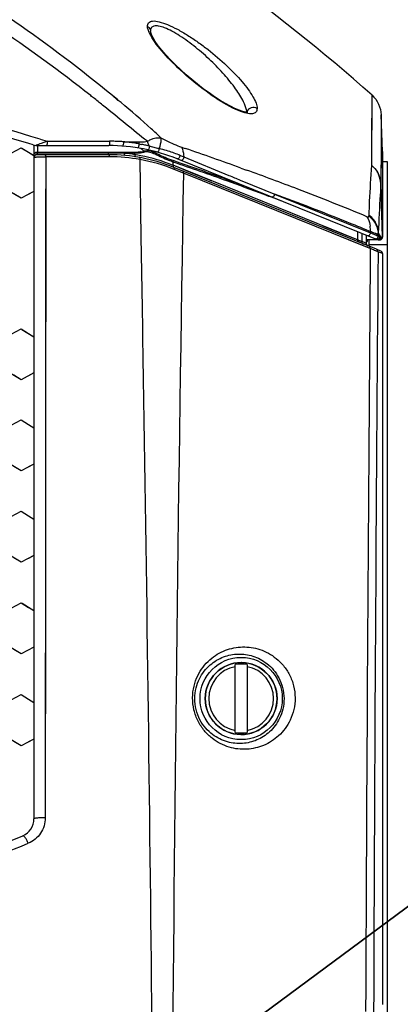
# Model space of a CAD drawing. Header units: millimetres. Extents: x 0 to 420, y 0 to 297.
# Tile 27 of 117: x 143.22 to 151.56, y 105.25 to 126.8. Entities that reach past the tile are written whole.
import ezdxf

# ---------------------------------------------------------------- set-up
doc = ezdxf.new("R2010")
doc.units = ezdxf.units.MM
doc.header["$LTSCALE"] = 23.1
doc.linetypes.add('DASHED', pattern=[0.2, 0.1, -0.1])
doc.layers.get('0').update_dxf_attribs({"linetype": 'CONTINUOUS'})
for name, color, linetype in [('02___PRT_ALL_AXES', 7, 'CONTINUOUS'), ('06___PRT_ALL_SURFS', 7, 'CONTINUOUS'), ('DIM_PILOTEES', 7, 'CONTINUOUS')]:
    doc.layers.add(name, color=color, linetype=linetype)
doc.styles.get("Standard").update_dxf_attribs({"font": 'txt', "width": 0.7})
doc.dimstyles.new('DIMSTYLE_5', dxfattribs={"dimtxt": 2.5, "dimasz": 3.5, "dimexe": 2, "dimexo": 0, "dimtad": 1, "dimdsep": 46, "dimtxsty": 'Standard', "dimblk": '_FILLED', "dimblk1": '_FILLED', "dimblk2": '_FILLED', "dimcen": 0.09, "dimazin": 2, "dimtp": 0.3, "dimtm": 0.3, "dimtfac": 1, "dimtmove": 0, "dimatfit": 2, "dimldrblk": '_FILLED', "dimfxl": 0, "dimtolj": 1, "dimarcsym": 0})
doc.dimstyles.new('DIMSTYLE_6', dxfattribs={"dimtxt": 2.5, "dimasz": 3.5, "dimexe": 2, "dimexo": 0, "dimtad": 1, "dimdec": 0, "dimlfac": 5, "dimdsep": 46, "dimtxsty": 'Standard', "dimblk": '_FILLED', "dimblk1": '_FILLED', "dimblk2": '_FILLED', "dimcen": 0.09, "dimazin": 2, "dimtp": 0.5, "dimtm": 0.5, "dimtfac": 1, "dimtdec": 0, "dimtofl": 0, "dimtmove": 0, "dimatfit": 3, "dimldrblk": '_FILLED', "dimfxl": 0, "dimtolj": 1, "dimarcsym": 0})

# ---------------------------------------------------------------- blocks, each defined once
blk = doc.blocks.new('_FILLED')
at = {"color": 0, "linetype": 'ByBlock'}
blk.add_solid([(0, 0), (-1, 0.1429), (-1, -0.1429)], dxfattribs=at)
blk = doc.blocks.new('*D12')
at = {"layer": 'DIM_PILOTEES', "color": 2, "linetype": 'Continuous'}
for p, q in [((124.376, 87.151), (177.724, 126.633)), ((165.609, 117.667), (124.376, 87.151)), ((83.142, 56.634), (124.376, 87.151))]:
    blk.add_line(p, q, dxfattribs=at)
at = {"layer": 'DIM_PILOTEES', "color": 2, "linetype": 'Continuous', "xscale": 3.5, "yscale": 3.5, "zscale": 3.5}
for p, rotation in [((165.609, 117.667), 36.504704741), ((83.142, 56.634), 216.504704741)]:
    blk.add_blockref('_FILLED', p, dxfattribs=dict(at, rotation=rotation))
at = {"layer": 'DIM_PILOTEES', "color": 2, "linetype": 'Continuous', "insert": (167.444, 122.913), "char_height": 2.5, "width": 15.71429, "attachment_point": 1, "rotation": 36.5047, "line_spacing_factor": 0.9}
blk.add_mtext('{\\ftxt;\\W0.0001;\\H0.0001;\\~}{\\ftxt;\\W0.7857142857;\\H2.5; }{\\ftxt;\\W0.0001;\\H0.0001;\\~}{\\ftxt;\\W0.0001;\\H0.0001;\\~}{\\ftxt;\\W1.3333333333;\\H2.5; }{\\ftxt;\\W0.0001;\\H0.0001;\\~}{\\ftxt;\\W0.0001;\\H0.0001;\\~}{\\ftxt;\\W2.0714285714;\\H2.5; }{\\ftxt;\\W0.0001;\\H0.0001;\\~}', dxfattribs=at)
blk = doc.blocks.new('*D13')
at = {"layer": 'DIM_PILOTEES', "color": 2, "linetype": 'Continuous'}
blk.add_line((169.503, 98.871), (196.227, 108.991), dxfattribs=at)
at = {"layer": 'DIM_PILOTEES', "color": 2, "linetype": 'Continuous', "xscale": 3.5, "yscale": 3.5, "zscale": 3.5, "rotation": 200.7412763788}
blk.add_blockref('_FILLED', (169.503, 98.871), dxfattribs=at)
at = {"layer": 'DIM_PILOTEES', "color": 2, "linetype": 'Continuous', "insert": (183.096, 107.36), "char_height": 2.5, "width": 19.28571, "attachment_point": 1, "rotation": 20.7413, "line_spacing_factor": 0.9}
blk.add_mtext('{\\ftxt;\\W0.0001;\\H0.0001;\\~}{\\ftxt;\\W3.0714285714;\\H2.5; }{\\ftxt;\\W0.0001;\\H0.0001;\\~}{\\ftxt;\\W0.0001;\\H0.0001;\\~}{\\ftxt;\\W2.0714285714;\\H2.5; }{\\ftxt;\\W0.0001;\\H0.0001;\\~}', dxfattribs=at)

msp = doc.modelspace()

# ---------------------------------------------------------------- linework, layer by layer
at = {"color": 7, "linetype": 'Continuous'}
for p, q in [((145.3625, 125.0477), (145.2553, 125.1383)), ((145.2933, 125.1082), (145.2559, 125.1388)), ((145.3646, 125.0496), (145.2933, 125.1082)), ((150.9372, 123.6094), (150.9448, 125.1451)), ((148.1997, 124.7567), (148.1995, 124.7539)), ((148.2208, 124.7771), (148.2214, 124.7773)), ((151.1454, 124.7181), (151.142, 124.0418)), ((151.1454, 124.7179), (151.142, 124.0422)), ((151.1734, 123.916), (151.1454, 124.7181)), ((143.6751, 124.1826), (143.8232, 124.1393)), ((143.6754, 124.184), (143.8232, 124.1392)), ((143.8232, 124.1393), (144.9731, 124.1388)), ((144.9731, 124.1388), (145.191, 124.1385)), ((145.4939, 124.1269), (145.6616, 124.1252)), ((145.6616, 124.1252), (145.8292, 124.1234)), ((145.8291, 124.1231), (145.8319, 124.1108)), ((142.9285, 123.8212), (143.2556, 123.9956)), ((143.2556, 123.9956), (143.4193, 123.8984)), ((143.2556, 123.9956), (143.2736, 123.9849)), ((143.2736, 123.985), (143.5246, 123.8359)), ((143.4193, 123.8984), (143.5368, 123.8286)), ((143.5193, 124.0609), (143.4227, 124.0899)), ((143.5368, 124.0561), (143.5368, 109.3107)), ((143.5826, 124.0512), (143.5747, 124.0484)), ((143.6108, 124.0446), (143.6107, 123.892)), ((143.6344, 124.0439), (145.1757, 124.0439)), ((145.8756, 123.9821), (145.8846, 123.9745)), ((145.8756, 123.9821), (145.8846, 123.9745)), ((145.9307, 123.9359), (145.9519, 123.9182)), ((146.101, 124.0238), (146.2413, 123.9886)), ((146.2413, 123.9886), (146.2558, 123.985)), ((146.7706, 124.01), (146.8503, 123.9825)), ((151.142, 124.0422), (151.1378, 123.2041)), ((151.142, 124.0418), (151.1412, 123.8852)), ((151.1734, 123.916), (151.1734, 122.0529)), ((145.1756, 123.8439), (143.5968, 123.8439)), ((145.1583, 123.8813), (143.6127, 123.8802)), ((143.7931, 123.7976), (143.7835, 109.3324)), ((145.1937, 123.7978), (143.7931, 123.7976)), ((151.027, 121.994), (146.674, 123.7527)), ((146.7335, 123.8309), (146.7583, 123.8209)), ((146.7583, 123.8209), (146.8055, 123.8017)), ((146.8055, 123.8017), (146.8183, 123.7964)), ((146.8182, 123.7963), (147.8071, 123.3913)), ((151.1412, 123.8753), (151.1378, 123.2039)), ((148.0711, 123.5522), (148.1953, 123.5072)), ((143.2556, 122.8909), (142.9293, 123.0849)), ((143.5368, 123.0408), (143.2556, 122.8909)), ((143.5368, 123.0408), (143.2556, 122.8909)), ((143.5368, 123.0408), (143.4185, 122.9777)), ((151.1375, 123.2053), (151.1379, 123.2039)), ((151.1506, 122.7841), (151.1375, 123.2053)), ((151.1379, 123.2039), (151.1524, 122.7361)), ((143.2556, 122.8909), (143.0927, 122.9879)), ((148.7748, 122.9958), (148.8076, 122.9824)), ((148.8077, 122.9825), (150.9067, 122.1344)), ((151.1735, 122.0419), (151.1506, 122.7841)), ((151.1524, 122.7361), (151.1735, 122.0509)), ((150.8768, 122.5031), (150.878, 122.5178)), ((150.878, 122.5178), (150.8784, 122.5242)), ((150.9069, 122.1618), (150.8791, 122.1732)), ((150.9068, 122.1611), (150.8794, 122.1725)), ((151.0714, 121.9813), (150.813, 121.9804)), ((150.8132, 122.0803), (150.8132, 121.9051)), ((150.8356, 121.9655), (150.8356, 121.9439)), ((150.8756, 121.9655), (150.8756, 121.8755)), ((150.9066, 122.1345), (150.9069, 122.1618)), ((150.9066, 122.1345), (150.9319, 122.1241)), ((150.9319, 122.1241), (151.0144, 122.09)), ((151.076, 122.0633), (151.0786, 122.062)), ((151.0789, 122.0942), (151.0786, 122.062)), ((151.0786, 122.062), (151.1094, 122.0496)), ((151.0801, 122.1088), (151.0789, 122.0942)), ((151.086, 122.1), (151.0801, 122.1088)), ((151.0803, 122.1215), (151.0802, 122.1359)), ((151.0894, 122.1218), (151.0802, 122.1359)), ((151.0802, 122.1088), (151.0803, 122.1215)), ((151.0919, 122.0913), (151.086, 122.1)), ((151.1019, 121.9794), (151.1135, 121.9794)), ((151.1359, 122.0487), (151.108, 122.0928)), ((151.1168, 122.0482), (151.1183, 122.05)), ((151.1342, 122.0445), (151.136, 122.0456)), ((151.1384, 122.0435), (151.1462, 122.0424)), ((151.1579, 122.0415), (151.1618, 122.0415)), ((151.1618, 122.0415), (151.1735, 122.0419)), ((151.1735, 122.0509), (151.1734, 122.0419)), ((150.8132, 121.9051), (150.7179, 121.9436)), ((150.805, 121.9133), (150.8356, 121.9439)), ((150.8454, 121.8519), (150.8402, 121.855)), ((150.8488, 121.8503), (150.8454, 121.8519)), ((150.8488, 121.8503), (150.8508, 121.8494)), ((150.8756, 121.8755), (151.2756, 121.8755)), ((151.1359, 121.7342), (151.0383, 121.7737)), ((151.1734, 121.6786), (151.0758, 121.718)), ((151.1734, 121.6786), (151.1735, 105.2462)), ((142.9284, 119.8559), (143.2556, 120.0303)), ((143.2556, 120.0303), (143.4193, 119.9321)), ((143.2556, 120.0303), (143.2738, 120.0194)), ((143.2738, 120.0194), (143.5368, 119.8615)), ((143.4193, 119.9321), (143.5368, 119.8615)), ((143.2556, 118.9192), (142.9293, 119.1154)), ((143.2556, 118.9192), (143.0927, 119.0172)), ((143.5368, 119.0691), (143.2556, 118.9192)), ((143.5368, 119.0691), (143.2556, 118.9192)), ((143.5368, 119.0691), (143.4184, 119.006)), ((142.9284, 117.8646), (143.2556, 118.0391)), ((143.2556, 118.0391), (143.4193, 117.9403)), ((143.274, 118.028), (143.5368, 117.8693)), ((143.4193, 117.9403), (143.5368, 117.8693)), ((143.2556, 116.9248), (142.9293, 117.122)), ((143.2556, 116.9248), (143.0927, 117.0233)), ((143.5368, 117.0746), (143.2556, 116.9248)), ((143.5368, 117.0746), (143.2556, 116.9248)), ((143.5368, 117.0746), (143.4184, 117.0115)), ((142.9284, 115.8676), (143.2556, 116.042)), ((143.2556, 116.042), (143.4193, 115.9427)), ((143.2741, 116.0308), (143.5368, 115.8713)), ((143.4193, 115.9427), (143.5368, 115.8713)), ((143.2556, 114.9245), (142.9293, 115.1228)), ((143.5368, 115.0743), (143.2556, 114.9245)), ((143.5368, 115.0743), (143.2556, 114.9245)), ((143.5368, 115.0743), (143.4184, 115.0113)), ((143.2556, 114.9245), (143.0927, 115.0236)), ((142.9284, 113.8648), (143.2556, 114.0393)), ((143.2556, 114.0393), (143.4193, 113.9394)), ((143.2742, 114.0279), (143.5368, 113.8676)), ((143.4193, 113.9394), (143.5368, 113.8676)), ((143.2556, 112.9185), (142.9293, 113.1179)), ((143.2556, 112.9185), (143.0927, 113.0181)), ((143.5368, 113.0683), (143.2556, 112.9185)), ((147.9456, 111.2016), (147.9456, 112.6863)), ((148.0756, 112.7318), (148.0872, 112.7317)), ((148.2056, 112.6863), (148.2056, 111.2016)), ((142.9285, 111.8563), (143.2556, 112.0307)), ((143.2556, 112.0307), (143.4193, 111.9302)), ((143.2743, 112.0192), (143.5368, 111.8581)), ((143.4193, 111.9302), (143.5368, 111.8581)), ((143.2556, 110.9067), (142.9293, 111.1072)), ((143.2556, 110.9067), (143.0927, 111.0069)), ((143.5368, 111.0564), (143.2556, 110.9067)), ((143.5368, 111.0564), (143.2556, 110.9067)), ((143.5368, 111.0564), (143.4185, 110.9934))]:
    msp.add_line(p, q, dxfattribs=at)
for points in [[(148.2203, 124.7769), (148.2216, 124.7774), (148.2099, 124.7758), (148.1725, 124.7777), (148.1112, 124.7903), (148.0321, 124.816), (147.9405, 124.854), (147.8388, 124.9036), (147.7294, 124.9635), (147.614, 125.0329), (147.4944, 125.1105), (147.3719, 125.1954), (147.2471, 125.287), (147.1215, 125.3843), (146.9958, 125.4868), (146.872, 125.593), (146.7517, 125.7016), (146.6365, 125.8113), (146.5281, 125.9205), (146.4281, 126.0277), (146.3381, 126.1314), (146.2599, 126.2296), (146.1949, 126.3207), (146.1449, 126.4015), (146.1103, 126.4708), (146.0933, 126.5193), (146.0895, 126.5373)], [(150.9366, 123.6098), (150.9384, 123.9676), (150.9406, 124.2772), (150.9422, 124.541), (150.9432, 124.7577), (150.9442, 124.9267), (150.9444, 125.0479), (150.9448, 125.1205), (150.9443, 125.1455)], [(143.7931, 123.7976), (143.7923, 122.4145), (143.7915, 121.0262), (143.7897, 118.2344)], [(151.0677, 123.4511), (151.066, 123.4547), (151.0643, 123.4579), (151.0625, 123.4607), (151.0608, 123.4631)], [(151.0804, 121.9813), (151.0784, 121.9813), (151.0764, 121.9813), (151.0744, 121.9814), (151.0724, 121.9816), (151.0704, 121.9818), (151.0684, 121.9821)], [(151.1384, 122.0435), (151.1423, 122.0429), (151.1462, 122.0424)], [(150.8309, 121.8626), (150.8268, 121.8671), (150.8232, 121.8719), (150.8202, 121.8771), (150.8176, 121.8826), (150.8157, 121.8883), (150.8143, 121.8942), (150.8135, 121.9002), (150.8133, 121.9051)], [(150.8402, 121.855), (150.8354, 121.8586), (150.8309, 121.8626)], [(143.7897, 118.2344), (143.7888, 116.8011), (143.7878, 115.3441), (143.7868, 113.8623), (143.7858, 112.3629), (143.7847, 110.8537), (143.7835, 109.3324)]]:
    msp.add_lwpolyline(points, dxfattribs=at)
at = {"color": 2, "linetype": 'DASHED'}
msp.add_circle((124.3756, 87.1508), 51.2978, dxfattribs=at)
at = {"color": 7, "linetype": 'Continuous'}
for radius in [0.9, 0.7872]:
    msp.add_circle((148.0756, 111.9439), radius, dxfattribs=at)
for centre, radius, start, end in [((124.3756, 95.2439), 40, 48.37763, 60.75126), ((126.2347, 66.6045), 60, 73.353483, 83.703416), ((126.0785, 65.8729), 60.9084, 73.409306, 78.500003), ((122.9521, 97.4327), 35.2693, 51.59394, 51.76677), ((120.1936, 93.9626), 39.7022, 51.2082, 51.58536), ((126.1825, 101.7489), 30.1807, 50.34307, 50.53729), ((148.3227, 124.7495), 0.1232, 165.83426, 176.67168), ((125.5035, 63.8977), 62.9655, 73.225795, 73.421089), ((145.1919, 120.5549), 3.5835, 89.23059, 90.01496), ((145.1853, 120.0648), 4.0737, 88.53244, 89.23063), ((145.1872, 120.072), 4.0665, 87.13233, 88.55661), ((145.1662, 119.7255), 4.4136, 85.9176, 87.08518), ((145.0999, 118.756), 5.3854, 85.80383, 85.9477), ((145.1739, 120.3131), 3.8272, 84.22425, 85.20271), ((145.1842, 120.4177), 3.7221, 82.72308, 84.22029), ((145.2016, 120.554), 3.5847, 82.20798, 82.72308), ((145.1708, 120.3305), 3.8103, 81.81673, 82.20501), ((145.0625, 123.6441), 1.0771, 24.61026, 27.20809), ((143.6346, 124.4439), 0.4, 253.25712, 270), ((145.1756, 120.0439), 4, 68, 89.99917), ((145.2048, 120.5631), 3.5753, 79.8019, 81.82513), ((164.0549, 145.6207), 28.2616, 229.98901, 230.11105), ((144.8775, 119.1237), 5.0505, 78.05997, 78.39513), ((144.8305, 118.9119), 5.2674, 77.06479, 78.03677), ((144.6083, 117.9331), 6.2712, 76.81367, 77.08786), ((144.6475, 118.1005), 6.0993, 76.66382, 76.81306), ((144.9885, 123.6098), 1.1586, 22.99597, 24.62631), ((144.6725, 118.2062), 5.9906, 76.52768, 76.66378), ((144.9362, 123.5876), 1.2154, 21.42097, 22.99855), ((143.4649, 121.1599), 3.8543, 45.64134, 45.79465), ((144.014, 121.7195), 3.0703, 44.80466, 45.66664), ((147.8824, 130.4642), 6.6803, 255.90731, 256.11958), ((145.3465, 120.3115), 3.7844, 73.14687, 75.72264), ((145.4717, 120.718), 3.359, 68.38769, 73.17995), ((115.7375, 33.7792), 95.4183, 70.192465, 70.969716), ((143.5968, 123.7839), 0.06, 90, 180), ((145.6877, 121.2731), 2.7634, 67.76161, 68.31313), ((122.971, 53.8769), 74.0584, 69.157759, 70.086547), ((129.3963, 70.7654), 55.9889, 67.48834, 69.15366), ((150.2602, 122.198), 0.6477, 356.79758, 7.37916), ((149.4484, 117.7282), 4.6674, 71.46652, 71.79175), ((149.5411, 118.5764), 3.81, 66.99348, 67.25126), ((150.6283, 121.0995), 1.0953, 68.46955, 69.35183), ((151.1019, 122.1794), 0.2, 248.00018, 254.80789), ((149.9471, 119.5149), 2.7874, 66.83241, 67.13378), ((150.7602, 121.4335), 0.7362, 67.35204, 68.48346), ((151.1019, 122.1794), 0.2, 255.72009, 270.00056), ((149.3774, 121.0051), 2.0441, 32.15174, 33.11655), ((152.7006, 123.1932), 1.9499, 214.40863, 215.61938), ((151.1616, 122.1789), 0.1374, 263.55165, 268.44954), ((151.1135, 121.6786), 0.06, 0.00001, 67.99999), ((151.1135, 121.6786), 0.06, 6.68386, 67.99112), ((151.1134, 121.6786), 0.06, 359.98257, 6.70286), ((148.0756, 111.9439), 0.7879, 90.00045, 89.15428), ((148.0756, 111.9439), 0.7536, 80.06713, 99.93287), ((148.0756, 111.9439), 0.7092, 100.56276, 259.43724), ((148.0756, 111.9439), 0.7092, 280.56276, 79.43724), ((148.0756, 111.9439), 0.7536, 260.06713, 279.93287), ((143.1368, 109.3107), 0.4, 292.44861, 360), ((124.3756, 154.7195), 49.5319, 247.55139, 292.44861), ((124.3464, 154.8832), 49.8927, 286.52181, 292.46496)]:
    msp.add_arc(centre, radius, start, end, dxfattribs=at)
for points, knots in [([(145.2559, 125.1388), (144.5637, 125.704), (143.1353, 126.7872), (140.0959, 128.6991), (137.6419, 129.8494), (135.9568, 130.4761)], [0, 0, 0, 0, 0.24908, 0.4989172, 1, 1, 1, 1]), ([(144.779, 125.1366), (143.4308, 126.1988), (140.5648, 128.1296), (137.4251, 129.5764), (135.8077, 130.1721)], [0, 0, 0, 0, 0.4989452, 1, 1, 1, 1]), ([(146.025, 126.6492), (146.0244, 126.6777), (146.0381, 126.7452), (146.154, 126.7799), (146.2956, 126.7531), (146.4787, 126.69), (146.6867, 126.5881), (146.9082, 126.4586), (147.1321, 126.3089), (147.4219, 126.0934), (147.7514, 125.8114), (148.0404, 125.514), (148.2268, 125.2812), (148.3316, 125.1236), (148.4002, 124.985), (148.4279, 124.8922), (148.4237, 124.8527)], [0, 0, 0, 0, 0.0261764, 0.0545272, 0.0985657, 0.1588206, 0.2310876, 0.3106821, 0.3938463, 0.4778801, 0.6416075, 0.7909797, 0.8570942, 0.9150111, 0.9635737, 1, 1, 1, 1]), ([(146.178, 126.3176), (146.1374, 126.3758), (146.0845, 126.462), (146.0354, 126.5742), (146.0229, 126.6265), (146.025, 126.6492)], [0, 0, 0, 0, 0.5769145, 0.8147489, 1, 1, 1, 1]), ([(146.025, 126.6492), (146.0353, 126.6431), (146.0687, 126.617), (146.0881, 126.5742), (146.0891, 126.5442)], [0, 0, 0, 0, 0.2862284, 1, 1, 1, 1]), ([(148.1284, 124.9996), (148.08, 125.0993), (147.9491, 125.3038), (147.7074, 125.6028), (147.414, 125.9064), (147.0868, 126.1945), (146.7967, 126.4075), (146.5654, 126.5446), (146.4107, 126.6188), (146.2792, 126.6599), (146.1728, 126.6701), (146.0958, 126.6229), (146.0883, 126.5694), (146.0891, 126.5442)], [0, 0, 0, 0, 0.1192054, 0.2596041, 0.4131116, 0.5724988, 0.7279833, 0.7990944, 0.8615211, 0.9117491, 0.9475008, 0.9728321, 1, 1, 1, 1]), ([(148.0307, 124.8021), (147.8473, 124.8762), (147.4863, 125.0927), (146.9865, 125.4708), (146.5395, 125.8817), (146.2798, 126.1716), (146.178, 126.3176)], [0, 0, 0, 0, 0.2459228, 0.5187888, 0.7788335, 1, 1, 1, 1]), ([(146.3186, 124.2136), (146.2488, 124.2802), (145.9642, 124.5451), (145.6685, 124.7979), (145.4435, 124.9844)], [0, 0, 0, 0, 0.2481927, 1, 1, 1, 1]), ([(148.1993, 124.7753), (148.1984, 124.7918), (148.1866, 124.8699), (148.1556, 124.9436), (148.1284, 124.9996)], [0, 0, 0, 0, 0.2095427, 1, 1, 1, 1]), ([(146.0205, 124.1367), (145.859, 124.2601), (145.5443, 124.5213), (145.2269, 124.7789), (145.0667, 124.9076)], [0, 0, 0, 0, 0.4973885, 1, 1, 1, 1]), ([(148.4237, 124.8527), (148.423, 124.8256), (148.4088, 124.764), (148.3057, 124.7287), (148.179, 124.7491), (148.0839, 124.7806), (148.0307, 124.8021)], [0, 0, 0, 0, 0.1743659, 0.3580335, 0.6304906, 1, 1, 1, 1]), ([(148.4237, 124.8527), (148.3883, 124.8776), (148.2891, 124.8955), (148.2139, 124.8221), (148.2032, 124.7797)], [0, 0, 0, 0, 0.4969282, 1, 1, 1, 1]), ([(143.7325, 124.1031), (143.7191, 124.098), (143.6688, 124.0818), (143.6192, 124.0634), (143.5826, 124.0512)], [0, 0, 0, 0, 0.2705993, 1, 1, 1, 1]), ([(143.8266, 124.1039), (143.8266, 124.0897), (143.8253, 124.0719), (143.8164, 124.0439), (143.8092, 124.0439)], [0, 0, 0, 0, 0.6659796, 1, 1, 1, 1]), ([(145.191, 124.1385), (145.1953, 124.1182), (145.195, 124.0917), (145.1877, 124.0439), (145.1756, 124.0439)], [0, 0, 0, 0, 0.6311292, 1, 1, 1, 1]), ([(145.4939, 124.1269), (145.4964, 124.1062), (145.4931, 124.081), (145.4859, 124.0319), (145.474, 124.0328)], [0, 0, 0, 0, 0.6363672, 1, 1, 1, 1]), ([(146.0206, 124.1366), (146.045, 124.1515), (146.1361, 124.2002), (146.2441, 124.2227), (146.3186, 124.2136)], [0, 0, 0, 0, 0.275869, 1, 1, 1, 1]), ([(146.3185, 124.2136), (146.3197, 124.1976), (146.3182, 124.1178), (146.2989, 124.0395), (146.2798, 123.979)], [0, 0, 0, 0, 0.2019388, 1, 1, 1, 1]), ([(146.3185, 124.2136), (146.3571, 124.1928), (146.5037, 124.1165), (146.6556, 124.0496), (146.7706, 124.01)], [0, 0, 0, 0, 0.264828, 1, 1, 1, 1]), ([(143.6107, 123.892), (143.6019, 123.8933), (143.5843, 123.8934), (143.5605, 123.8869), (143.5424, 123.8748), (143.5368, 123.8621), (143.5368, 123.8564)], [0, 0, 0, 0, 0.2974616, 0.5772472, 0.8111247, 1, 1, 1, 1]), ([(145.7424, 123.8945), (145.3881, 123.8935), (144.6776, 123.893), (143.967, 123.8923), (143.6107, 123.892)], [0, 0, 0, 0, 0.4986201, 1, 1, 1, 1]), ([(145.8157, 123.9947), (145.8151, 123.9941), (145.8138, 123.9932), (145.8122, 123.9929), (145.8116, 123.993)], [0, 0, 0, 0, 0.5756392, 1, 1, 1, 1]), ([(145.8288, 124.0228), (145.8278, 124.0194), (145.8245, 124.0097), (145.8208, 123.9992), (145.8157, 123.9947)], [0, 0, 0, 0, 0.3415832, 1, 1, 1, 1]), ([(145.8378, 124.0819), (145.8377, 124.0777), (145.8366, 124.0578), (145.8332, 124.0379), (145.8288, 124.0228)], [0, 0, 0, 0, 0.2078551, 1, 1, 1, 1]), ([(146.0677, 124.0315), (146.0662, 124.0122), (146.0602, 123.9894), (146.0446, 123.9484), (146.0343, 123.9507)], [0, 0, 0, 0, 0.6472114, 1, 1, 1, 1]), ([(146.2798, 123.979), (146.2786, 123.9591), (146.2723, 123.9314), (146.246, 123.8981), (146.2348, 123.9011)], [0, 0, 0, 0, 0.6328388, 1, 1, 1, 1]), ([(146.7706, 124.01), (146.7778, 123.995), (146.8051, 123.9269), (146.8162, 123.853), (146.8183, 123.7964)], [0, 0, 0, 0, 0.2265797, 1, 1, 1, 1]), ([(143.6127, 123.8802), (143.6037, 123.8812), (143.586, 123.8815), (143.5622, 123.8772), (143.5443, 123.8704), (143.5368, 123.8606), (143.5368, 123.8564)], [0, 0, 0, 0, 0.3226266, 0.6221265, 0.8515151, 1, 1, 1, 1]), ([(143.5368, 123.7839), (143.5368, 123.7846), (143.5389, 123.7862), (143.5456, 123.7883), (143.5609, 123.791), (143.5855, 123.7934), (143.6184, 123.7956), (143.6577, 123.7972), (143.7167, 123.7984), (143.7623, 123.7983), (143.7931, 123.7976)], [0, 0, 0, 0, 0.0081628, 0.0247144, 0.0862566, 0.1842367, 0.3141399, 0.4694175, 0.6418594, 1, 1, 1, 1]), ([(143.6127, 123.8802), (143.6116, 123.871), (143.6099, 123.8588), (143.6012, 123.8439), (143.5968, 123.8439)], [0, 0, 0, 0, 0.6812635, 1, 1, 1, 1]), ([(143.7759, 123.8439), (143.7817, 123.8439), (143.7914, 123.8239), (143.7927, 123.8089), (143.7927, 123.7976)], [0, 0, 0, 0, 0.3385325, 1, 1, 1, 1]), ([(146.6824, 123.7515), (146.6809, 123.7514), (146.6781, 123.7514), (146.6753, 123.7522), (146.674, 123.7527)], [0, 0, 0, 0, 0.5286864, 1, 1, 1, 1]), ([(146.726, 123.7964), (146.7235, 123.7903), (146.7138, 123.7721), (146.697, 123.7528), (146.6824, 123.7515)], [0, 0, 0, 0, 0.3102263, 1, 1, 1, 1]), ([(146.8182, 123.7963), (146.818, 123.786), (146.8126, 123.7544), (146.7798, 123.7101), (146.7575, 123.719)], [0, 0, 0, 0, 0.3006157, 1, 1, 1, 1]), ([(150.8784, 122.5242), (150.8825, 122.6244), (150.8983, 122.9865), (150.9182, 123.3484), (150.9366, 123.6098)], [0, 0, 0, 0, 0.2768475, 1, 1, 1, 1]), ([(147.8071, 123.3913), (147.8892, 123.3577), (148.2118, 123.2257), (148.5345, 123.0939), (148.775, 122.9957)], [0, 0, 0, 0, 0.2546498, 1, 1, 1, 1]), ([(151.1375, 123.2053), (151.1319, 123.1259), (151.1086, 122.7696), (151.0915, 122.413), (151.0802, 122.1359)], [0, 0, 0, 0, 0.2229905, 1, 1, 1, 1]), ([(148.8016, 122.9578), (148.7987, 122.9506), (148.7877, 122.9291), (148.7586, 122.9104), (148.7426, 122.9169)], [0, 0, 0, 0, 0.3079931, 1, 1, 1, 1]), ([(150.8794, 122.1725), (150.7154, 122.2406), (150.0288, 122.521), (149.3364, 122.787), (148.8076, 122.9832)], [0, 0, 0, 0, 0.2394886, 1, 1, 1, 1]), ([(150.8329, 122.4881), (150.8429, 122.4839), (150.8649, 122.4758), (150.8762, 122.4958), (150.8768, 122.5031)], [0, 0, 0, 0, 0.5977808, 1, 1, 1, 1]), ([(150.8329, 122.4881), (150.8419, 122.4735), (150.8763, 122.4089), (150.8952, 122.3367), (150.9025, 122.2812)], [0, 0, 0, 0, 0.2344391, 1, 1, 1, 1]), ([(150.9011, 122.1095), (150.8982, 122.1024), (150.886, 122.0796), (150.8542, 122.0637), (150.8371, 122.0707)], [0, 0, 0, 0, 0.2945997, 1, 1, 1, 1]), ([(150.932, 122.1535), (150.9399, 122.1509), (150.9675, 122.1415), (150.995, 122.1318), (151.0145, 122.1244)], [0, 0, 0, 0, 0.2840366, 1, 1, 1, 1]), ([(150.9962, 122.0064), (151.0046, 122.003), (151.0218, 121.9955), (151.0402, 122.0077), (151.0432, 122.0157)], [0, 0, 0, 0, 0.5136793, 1, 1, 1, 1]), ([(151.0827, 121.9995), (151.0753, 121.9945), (151.06, 121.9836), (151.0395, 121.9916), (151.0349, 121.9988)], [0, 0, 0, 0, 0.5136209, 1, 1, 1, 1]), ([(151.0437, 122.1129), (151.0476, 122.1113), (151.0586, 122.1064), (151.0699, 122.1015), (151.0763, 122.0967)], [0, 0, 0, 0, 0.342744, 1, 1, 1, 1]), ([(151.0437, 122.0776), (151.0475, 122.0759), (151.0583, 122.0713), (151.0691, 122.0666), (151.076, 122.0633)], [0, 0, 0, 0, 0.3506067, 1, 1, 1, 1]), ([(151.0522, 122.0123), (151.0596, 122.0173), (151.0755, 122.0274), (151.0757, 122.0494), (151.0707, 122.0564)], [0, 0, 0, 0, 0.513655, 1, 1, 1, 1]), ([(151.0763, 122.0967), (151.0768, 122.0963), (151.0778, 122.0955), (151.0786, 122.0947), (151.0789, 122.0942)], [0, 0, 0, 0, 0.5721085, 1, 1, 1, 1]), ([(151.1094, 122.0496), (151.1094, 122.0405), (151.11, 122.0216), (151.0916, 122.0092), (151.0831, 122.0094)], [0, 0, 0, 0, 0.5136864, 1, 1, 1, 1]), ([(151.1252, 122.0443), (151.1252, 122.0359), (151.1257, 122.0184), (151.1096, 122.006), (151.1015, 122.0056)], [0, 0, 0, 0, 0.5109218, 1, 1, 1, 1]), ([(151.1019, 121.9794), (151.1046, 121.9794), (151.11, 121.9795), (151.1154, 121.9801), (151.118, 121.9807)], [0, 0, 0, 0, 0.4948358, 1, 1, 1, 1]), ([(151.1094, 122.0496), (151.1106, 122.0491), (151.1127, 122.0479), (151.1159, 122.0473), (151.1168, 122.0482)], [0, 0, 0, 0, 0.5200947, 1, 1, 1, 1]), ([(151.1388, 122.0437), (151.1391, 122.035), (151.1401, 122.017), (151.1237, 122.0038), (151.1154, 122.0033)], [0, 0, 0, 0, 0.5122955, 1, 1, 1, 1]), ([(151.1183, 122.05), (151.118, 122.0519), (151.1175, 122.0541), (151.1163, 122.0576), (151.1156, 122.0576)], [0, 0, 0, 0, 0.7116545, 1, 1, 1, 1]), ([(151.1253, 122.0442), (151.1234, 122.0454), (151.1231, 122.0532), (151.1197, 122.0481), (151.1184, 122.0482)], [0, 0, 0, 0, 0.641196, 1, 1, 1, 1]), ([(151.1252, 122.0443), (151.1267, 122.0442), (151.1297, 122.0439), (151.1329, 122.0438), (151.1342, 122.0445)], [0, 0, 0, 0, 0.503065, 1, 1, 1, 1]), ([(151.1384, 122.0435), (151.1381, 122.0457), (151.1383, 122.0525), (151.1362, 122.0491), (151.1359, 122.0487)], [0, 0, 0, 0, 0.7865662, 1, 1, 1, 1]), ([(151.1442, 121.9879), (151.1456, 121.9893), (151.148, 121.9929), (151.1492, 121.997), (151.1496, 121.9992)], [0, 0, 0, 0, 0.4681311, 1, 1, 1, 1]), ([(151.1603, 122.0257), (151.1602, 122.0276), (151.1594, 122.0318), (151.1573, 122.0356), (151.1561, 122.0374)], [0, 0, 0, 0, 0.4683121, 1, 1, 1, 1]), ([(151.1568, 121.998), (151.1585, 121.9998), (151.1618, 122.0041), (151.1646, 122.0088), (151.166, 122.0112)], [0, 0, 0, 0, 0.4805372, 1, 1, 1, 1]), ([(151.166, 122.0112), (151.1681, 122.0152), (151.1701, 122.0198), (151.1733, 122.0292), (151.1713, 122.0301)], [0, 0, 0, 0, 0.675022, 1, 1, 1, 1]), ([(147.0118, 111.9592), (147.0122, 112.045), (147.0326, 112.2124), (147.1391, 112.5092), (147.364, 112.8042), (147.7194, 113.018), (148.1067, 113.0942), (148.5002, 113.0365), (148.8041, 112.8706), (149.0117, 112.6646), (149.1452, 112.4617), (149.2355, 112.2212), (149.2572, 112.0461), (149.2577, 111.9578)], [0, 0, 0, 0, 0.0735994, 0.1430675, 0.2687778, 0.3828212, 0.4915708, 0.6009213, 0.7175204, 0.7814656, 0.8504063, 0.9241828, 1, 1, 1, 1]), ([(147.0592, 111.9439), (147.0597, 112.0214), (147.0785, 112.1714), (147.1751, 112.4331), (147.373, 112.6879), (147.6797, 112.8701), (148.0099, 112.9353), (148.3454, 112.8882), (148.6698, 112.7173), (148.8871, 112.4577), (148.9939, 112.183), (149.0145, 112.0245), (149.0149, 111.9439)], [0, 0, 0, 0, 0.0762595, 0.1470784, 0.2727127, 0.3849408, 0.4912095, 0.5978846, 0.7122206, 0.8445841, 0.9207431, 1, 1, 1, 1]), ([(149.2577, 111.9578), (149.2581, 111.8715), (149.2394, 111.7043), (149.1373, 111.4106), (148.9227, 111.1191), (148.5808, 110.9008), (148.1989, 110.8126), (147.7974, 110.8585), (147.4796, 111.0231), (147.2613, 111.2356), (147.1227, 111.4456), (147.0318, 111.6922), (147.0113, 111.8701), (147.0118, 111.9592)], [0, 0, 0, 0, 0.0734829, 0.1417826, 0.2633961, 0.3737349, 0.4808027, 0.5911482, 0.7114899, 0.7779688, 0.849127, 0.9240393, 1, 1, 1, 1]), ([(149.0149, 111.9439), (149.0154, 111.8662), (148.9983, 111.7169), (148.907, 111.4593), (148.7208, 111.2085), (148.429, 111.0211), (148.1048, 110.943), (147.7612, 110.9767), (147.4848, 111.1127), (147.2902, 111.294), (147.163, 111.4789), (147.078, 111.7008), (147.0587, 111.8626), (147.0592, 111.9439)], [0, 0, 0, 0, 0.0759025, 0.1449235, 0.2651569, 0.3728817, 0.4771204, 0.5848518, 0.7035824, 0.7702531, 0.8428564, 0.9206263, 1, 1, 1, 1]), ([(143.7835, 109.3324), (143.7835, 109.2728), (143.7655, 109.1535), (143.6877, 108.9915), (143.5674, 108.8598), (143.4653, 108.799), (143.4113, 108.7767)], [0, 0, 0, 0, 0.2529699, 0.5035884, 0.7522647, 1, 1, 1, 1]), ([(143.7835, 109.3324), (143.7537, 109.3332), (143.7096, 109.3333), (143.6528, 109.3312), (143.615, 109.3286), (143.5837, 109.3254), (143.5592, 109.3211), (143.5452, 109.3177), (143.5368, 109.313), (143.5368, 109.3107)], [0, 0, 0, 0, 0.3579566, 0.5285631, 0.6820579, 0.8108413, 0.9087048, 0.971499, 1, 1, 1, 1]), ([(143.4113, 108.7767), (143.4016, 108.8001), (143.3814, 108.8428), (143.3529, 108.8906), (143.3292, 108.9198), (143.3132, 108.9355), (143.297, 108.9441), (143.2896, 108.941)], [0, 0, 0, 0, 0.3598808, 0.668238, 0.7900024, 0.8855221, 1, 1, 1, 1])]:
    msp.add_open_spline(points, degree=3, knots=knots, dxfattribs=at)
for points in [[(150.9442, 125.1456), (151.0619, 125.041), (151.1399, 124.8755), (151.1454, 124.7181)], [(148.1996, 124.7539), (148.1998, 124.761), (148.1997, 124.7682), (148.1993, 124.7753)], [(143.8232, 124.1393), (143.7925, 124.1286), (143.7629, 124.1147), (143.7325, 124.1031)], [(143.8232, 124.1393), (143.8257, 124.1277), (143.8266, 124.1158), (143.8266, 124.1039)], [(145.8291, 124.1231), (145.852, 124.1229), (145.8749, 124.1232), (145.8977, 124.1242)], [(145.8319, 124.1108), (145.834, 124.1012), (145.8361, 124.0915), (145.8377, 124.0818)], [(145.8977, 124.1242), (145.9388, 124.1261), (145.9799, 124.1301), (146.0205, 124.1368)], [(143.6107, 123.892), (143.6116, 123.8881), (143.6122, 123.8842), (143.6127, 123.8802)], [(145.8379, 124.082), (145.8564, 124.0785), (145.875, 124.0749), (145.8934, 124.0708)], [(146.0677, 124.0315), (146.0789, 124.0291), (146.0899, 124.0265), (146.101, 124.0238)], [(146.7335, 123.8309), (146.7333, 123.8192), (146.7304, 123.8073), (146.726, 123.7964)], [(150.9366, 123.6099), (150.9853, 123.5682), (151.0277, 123.518), (151.0608, 123.4631)], [(151.1378, 123.2039), (151.1347, 123.2898), (151.1097, 123.377), (151.0677, 123.4519)], [(151.0677, 123.4511), (151.1091, 123.3766), (151.1337, 123.2904), (151.1375, 123.2053)], [(148.8077, 122.9825), (148.8069, 122.974), (148.8048, 122.9656), (148.8016, 122.9578)], [(150.8768, 122.5031), (150.9376, 122.4527), (150.9894, 122.3886), (151.0244, 122.3178)], [(150.878, 122.5178), (150.9388, 122.4674), (150.9906, 122.4032), (151.0256, 122.3324)], [(150.8784, 122.5242), (150.9392, 122.4745), (150.991, 122.4109), (151.0261, 122.3407)], [(151.0244, 122.3178), (151.0584, 122.249), (151.0778, 122.1709), (151.0789, 122.0942)], [(151.0256, 122.3324), (151.0596, 122.2636), (151.079, 122.1855), (151.0802, 122.1088)], [(151.0261, 122.3407), (151.0576, 122.2775), (151.0767, 122.2064), (151.0802, 122.1359)], [(150.9067, 122.1344), (150.9062, 122.1259), (150.9042, 122.1174), (150.9011, 122.1095)], [(151.102, 121.9967), (151.0879, 121.9857), (151.0667, 121.9813), (151.0494, 121.9859)], [(151.116, 121.9943), (151.107, 121.9872), (151.0928, 121.9802), (151.0828, 121.9856)], [(151.1135, 121.9794), (151.1241, 121.9794), (151.1369, 121.9802), (151.1442, 121.9879)], [(151.118, 121.9807), (151.127, 121.9825), (151.1365, 121.9902), (151.1382, 121.9992)], [(151.1453, 121.998), (151.1525, 122.0056), (151.1606, 122.0152), (151.1603, 122.0257)], [(150.8132, 121.9051), (150.8132, 121.8902), (150.8196, 121.8744), (150.8299, 121.8636)], [(150.8299, 121.8636), (150.8352, 121.858), (150.8418, 121.8534), (150.8488, 121.8503)]]:
    msp.add_open_spline(points, degree=3, dxfattribs=at)
at = {"layer": '02___PRT_ALL_AXES', "color": 7, "linetype": 'Continuous'}
for p, q in [((151.1734, 123.6943), (151.2756, 123.6943)), ((151.2756, 123.6943), (151.2756, 81.6443)), ((150.8756, 121.8755), (150.8756, 121.8394))]:
    msp.add_line(p, q, dxfattribs=at)
at = {"layer": '06___PRT_ALL_SURFS', "color": 7, "linetype": 'Continuous'}
for p, q in [((145.7455, 123.8745), (145.5111, 123.8736)), ((145.7459, 123.8446), (145.7455, 123.8745)), ((145.8881, 122.0441), (145.8617, 123.7379)), ((146.7381, 123.6605), (146.5834, 123.7139)), ((146.5866, 123.6102), (146.5878, 123.6822)), ((150.6233, 121.9788), (146.5836, 123.6115)), ((147.0173, 123.4361), (146.5836, 123.6115)), ((151.0383, 121.7737), (146.5991, 123.5672)), ((146.8112, 123.4435), (146.6106, 123.5238)), ((150.904, 121.7904), (146.8112, 123.4435)), ((147.1757, 123.2962), (146.8112, 123.4435)), ((147.443, 123.2641), (147.0173, 123.4361)), ((147.8619, 123.2341), (147.7604, 123.2706)), ((147.8565, 123.2661), (147.7698, 123.2972)), ((148.741, 122.9115), (148.6847, 122.9326)), ((150.5907, 121.917), (149.9469, 122.177)), ((145.9125, 120.4945), (145.8881, 122.0441)), ((150.6247, 122.1565), (150.6233, 121.9788)), ((150.7193, 122.1183), (150.7179, 121.9436)), ((150.904, 121.7904), (150.5907, 121.917)), ((145.9196, 120.0446), (145.9125, 120.4945)), ((145.9227, 119.8447), (145.9196, 120.0446)), ((146.1226, 104.8851), (146.1188, 105.2851))]:
    msp.add_line(p, q, dxfattribs=at)
msp.add_lwpolyline([(150.6233, 121.9788), (150.2517, 122.1291), (149.872, 122.2825)], dxfattribs=at)
for centre, radius, start, end in [((145.7608, 124.7257), 0.8299, 277.95236, 283.31461), ((145.1662, 116.1614), 7.7199, 87.43929, 90.05908), ((145.1756, 120.0439), 3.8, 68, 90), ((145.1943, 120.0533), 3.7446, 79.73368, 90.00949), ((145.1566, 120.0335), 3.8565, 81.21001, 84.72506), ((145.1657, 120.1409), 3.7489, 79.08127, 81.09611), ((145.1865, 119.9598), 3.8379, 68.21934, 79.86734), ((145.1627, 120.1287), 3.7614, 67.80545, 79.07226), ((116.1434, 35.0859), 93.6812, 70.275624, 71.03567), ((146.6096, 123.5841), 0.0196, 238.14964, 247.94447), ((116.6537, 36.5762), 92.1345, 70.261642, 70.941854), ((2282.3033, 87.3504), 2135.7971, 179.0317068, 179.5713977), ((120.3555, 46.9076), 81.1598, 70.02967, 70.193188), ((122.3689, 52.3931), 75.2884, 69.541245, 70.208107), ((125.108, 59.7412), 67.4464, 69.281482, 69.488359), ((150.7778, 121.9436), 0.06, 179.95857, 247.98967), ((5411.0409, 81.2595), 5260.293, 179.5585284, 179.7403994), ((151.0158, 121.7181), 0.06, 359.95857, 67.98967), ((3760.7542, 92.1039), 3609.7999, 179.529951, 179.7946122), ((-2162.2347, 81.4829), 2308.4762, 0.5907752, 0.9521741)]:
    msp.add_arc(centre, radius, start, end, dxfattribs=at)
for points, knots in [([(145.8756, 123.9038), (145.8647, 123.9023), (145.8205, 123.8969), (145.776, 123.8946), (145.7424, 123.8945)], [0, 0, 0, 0, 0.2470657, 1, 1, 1, 1]), ([(145.7454, 123.8745), (145.7453, 123.8763), (145.7446, 123.883), (145.7435, 123.8897), (145.7424, 123.8945)], [0, 0, 0, 0, 0.262605, 1, 1, 1, 1]), ([(146.1924, 123.8831), (146.1548, 123.9006), (146.0768, 123.9276), (145.9909, 123.9299), (145.9519, 123.9182)], [0, 0, 0, 0, 0.504586, 1, 1, 1, 1]), ([(146.1882, 123.8529), (146.1526, 123.8708), (146.0793, 123.8995), (145.9975, 123.908), (145.9597, 123.8989)], [0, 0, 0, 0, 0.5061329, 1, 1, 1, 1]), ([(145.1583, 123.8813), (145.1594, 123.872), (145.1613, 123.8593), (145.1707, 123.8439), (145.1756, 123.8439)], [0, 0, 0, 0, 0.6573253, 1, 1, 1, 1]), ([(145.1937, 123.7978), (145.1929, 123.8091), (145.1913, 123.824), (145.1814, 123.8439), (145.1756, 123.8439)], [0, 0, 0, 0, 0.6613309, 1, 1, 1, 1]), ([(145.5111, 123.8736), (145.511, 123.8627), (145.5113, 123.8485), (145.5187, 123.8284), (145.5242, 123.8279)], [0, 0, 0, 0, 0.6650942, 1, 1, 1, 1]), ([(145.7459, 123.8446), (145.7452, 123.8341), (145.7452, 123.8198), (145.7492, 123.8043), (145.7534, 123.7997), (145.7555, 123.7994)], [0, 0, 0, 0, 0.6603317, 0.8710788, 1, 1, 1, 1]), ([(145.8756, 123.8833), (145.865, 123.8819), (145.8218, 123.8768), (145.7782, 123.8747), (145.7455, 123.8745)], [0, 0, 0, 0, 0.2471373, 1, 1, 1, 1]), ([(145.8617, 123.7379), (145.8627, 123.7484), (145.8631, 123.7625), (145.8597, 123.7779), (145.8557, 123.7826), (145.8537, 123.7829)], [0, 0, 0, 0, 0.6625904, 0.87291, 1, 1, 1, 1]), ([(146.1882, 123.8529), (146.1892, 123.8558), (146.1919, 123.8656), (146.1935, 123.876), (146.1924, 123.8831)], [0, 0, 0, 0, 0.2956637, 1, 1, 1, 1]), ([(146.5879, 123.6822), (146.5554, 123.6933), (146.4193, 123.7431), (146.2871, 123.8033), (146.1882, 123.8529)], [0, 0, 0, 0, 0.236674, 1, 1, 1, 1]), ([(146.5834, 123.7139), (146.5516, 123.7248), (146.4183, 123.7741), (146.289, 123.8339), (146.1924, 123.8831)], [0, 0, 0, 0, 0.2366088, 1, 1, 1, 1]), ([(146.5879, 123.6822), (146.5881, 123.6852), (146.5886, 123.6959), (146.5868, 123.7069), (146.5834, 123.7139)], [0, 0, 0, 0, 0.2771204, 1, 1, 1, 1]), ([(146.5836, 123.6115), (146.5823, 123.602), (146.5819, 123.5851), (146.5927, 123.5698), (146.5991, 123.5672)], [0, 0, 0, 0, 0.5791149, 1, 1, 1, 1]), ([(146.5866, 123.6102), (146.5864, 123.6081), (146.5856, 123.6003), (146.586, 123.5923), (146.5873, 123.5867)], [0, 0, 0, 0, 0.268253, 1, 1, 1, 1]), ([(146.5873, 123.5867), (146.5878, 123.5845), (146.5899, 123.5773), (146.5946, 123.5704), (146.5992, 123.5675)], [0, 0, 0, 0, 0.2847025, 1, 1, 1, 1]), ([(146.6106, 123.5238), (146.6115, 123.5288), (146.6132, 123.5434), (146.6087, 123.5634), (146.5991, 123.5672)], [0, 0, 0, 0, 0.3321098, 1, 1, 1, 1]), ([(146.8112, 123.4435), (146.8125, 123.4529), (146.8129, 123.4699), (146.8021, 123.4852), (146.7956, 123.4878)], [0, 0, 0, 0, 0.5786323, 1, 1, 1, 1]), ([(150.6233, 121.9788), (150.6228, 121.9688), (150.6255, 121.9493), (150.6399, 121.9346), (150.6479, 121.9314)], [0, 0, 0, 0, 0.5389678, 1, 1, 1, 1]), ([(150.7179, 121.9436), (150.7171, 121.9433), (150.7143, 121.944), (150.7091, 121.9452), (150.7011, 121.9479), (150.6852, 121.9537), (150.6589, 121.9641), (150.6362, 121.9734), (150.6233, 121.9788)], [0, 0, 0, 0, 0.0253202, 0.0788632, 0.1616094, 0.2736349, 0.5834512, 1, 1, 1, 1]), ([(150.904, 121.7904), (150.9045, 121.8005), (150.9018, 121.82), (150.8874, 121.8347), (150.8794, 121.8379)], [0, 0, 0, 0, 0.5389639, 1, 1, 1, 1]), ([(151.0758, 121.718), (151.0744, 121.7192), (151.0695, 121.7217), (151.06, 121.7263), (151.0454, 121.7327), (151.0165, 121.7451), (150.9688, 121.7646), (150.9276, 121.7811), (150.904, 121.7904)], [0, 0, 0, 0, 0.029269, 0.0864516, 0.1717213, 0.2848464, 0.592101, 1, 1, 1, 1])]:
    msp.add_open_spline(points, degree=3, knots=knots, dxfattribs=at)
for points in [[(145.9597, 123.8989), (145.932, 123.8923), (145.9039, 123.8872), (145.8756, 123.8833)], [(145.9597, 123.8989), (145.9576, 123.9055), (145.9551, 123.912), (145.9519, 123.9182)]]:
    msp.add_open_spline(points, degree=3, dxfattribs=at)

# ---------------------------------------------------------------- dimensions: what is measured, and where the dimension line sits
at = {"layer": 'DIM_PILOTEES', "color": 2, "linetype": 'Continuous'}
dim = msp.add_diameter_dim_2p(p1=(165.6092, 117.6673), p2=(83.142, 56.6344), text='{\\ftxt;\\W0.0001;\\H0.0001;\\~}{\\ftxt;\\W0.7857142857;\\H2.5; }{\\ftxt;\\W0.0001;\\H0.0001;\\~}{\\ftxt;\\W0.0001;\\H0.0001;\\~}{\\ftxt;\\W1.3333333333;\\H2.5; }{\\ftxt;\\W0.0001;\\H0.0001;\\~}{\\ftxt;\\W0.0001;\\H0.0001;\\~}{\\ftxt;\\W2.0714285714;\\H2.5; }{\\ftxt;\\W0.0001;\\H0.0001;\\~}', dimstyle='DIMSTYLE_5', override={"dimpost": '<>'}, dxfattribs=at)
dim.commit()
dim.dimension.update_dxf_attribs({"geometry": '*D12', "text_midpoint": (173.1896, 124.0551), "dimtype": 163})
dim = msp.add_radius_dim(center=(139.8574, 87.6444), mpoint=(169.5029, 98.8709), text='{\\ftxt;\\W0.0001;\\H0.0001;\\~}{\\ftxt;\\W3.0714285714;\\H2.5; }{\\ftxt;\\W0.0001;\\H0.0001;\\~}{\\ftxt;\\W0.0001;\\H0.0001;\\~}{\\ftxt;\\W2.0714285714;\\H2.5; }{\\ftxt;\\W0.0001;\\H0.0001;\\~}', dimstyle='DIMSTYLE_6', override={"dimpost": '<>'}, dxfattribs=at)
dim.commit()
dim.dimension.update_dxf_attribs({"geometry": '*D13', "text_midpoint": (191.3837, 107.157), "dimtype": 164})

doc.saveas('drawing.dxf')
